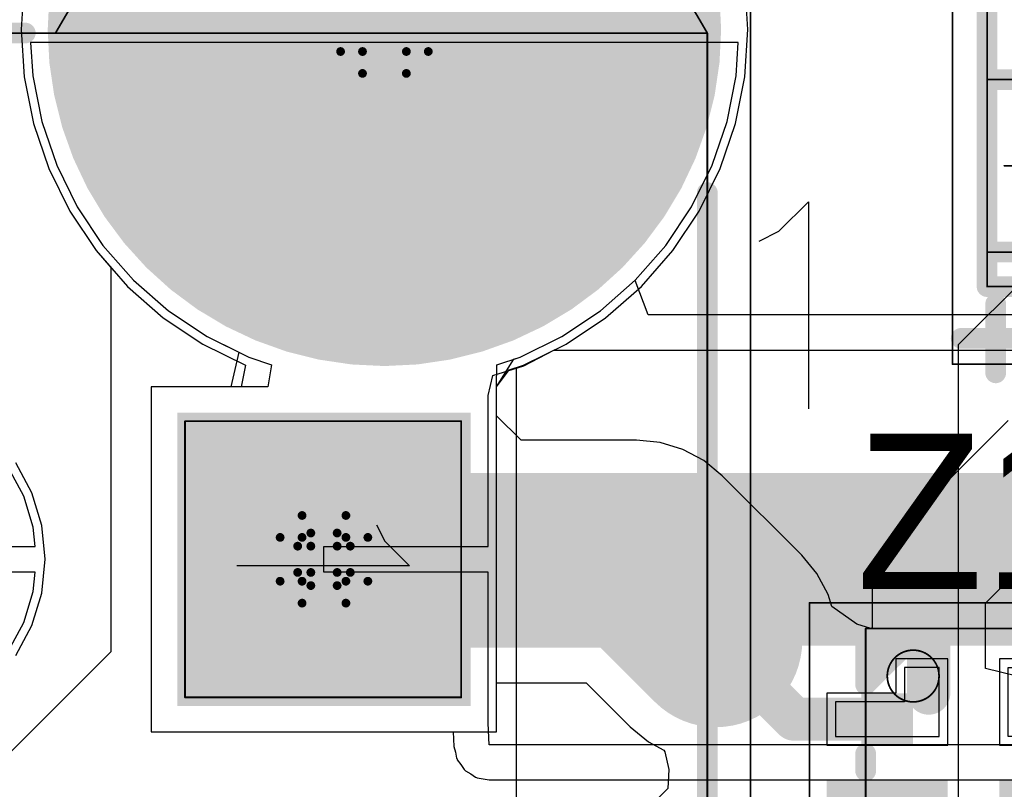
# Model space of a CAD drawing. Header units: millimetres. Extents: x 138 to 555, y 26 to 334.
# Tile 142 of 256: x 174.69 to 180.39, y 163.52 to 167.98. Entities that reach past the tile are written whole.
import ezdxf

# ---------------------------------------------------------------- set-up
doc = ezdxf.new("R2010")
doc.units = ezdxf.units.MM
for name, color, linetype in [('BottomLayer', 5, 'Continuous'), ('BottomSolder', 6, 'Continuous'), ('DrillDrawing', 1, 'Continuous'), ('Mechanical20', 56, 'Continuous'), ('Mechanical27', 56, 'Continuous'), ('MidLayer1', 16, 'Continuous'), ('MidLayer2', 76, 'Continuous'), ('MidLayer3', 90, 'Continuous'), ('MidLayer4', 156, 'Continuous'), ('MultiLayer', 9, 'Continuous'), ('PadHoleLayer', 156, 'Continuous'), ('TopLayer', 1, 'Continuous'), ('TopOverlay', 2, 'Continuous'), ('TopPaste', 8, 'Continuous'), ('TopSolder', 216, 'Continuous')]:
    doc.layers.add(name, color=color, linetype=linetype)

# ---------------------------------------------------------------- blocks, each defined once
blk = doc.blocks.new('ESD_UQFN_8L_2P5X1P2_P050_526')
at = {"layer": 'Mechanical20', "const_width": 0.01}
for points in [[(-1.425, -0.95), (-1.425, 0.95)], [(1.425, 0.95), (-1.425, 0.95)], [(1.425, -0.95), (1.425, 0.95)], [(1.425, -0.95), (-1.425, -0.95)]]:
    blk.add_lwpolyline(points, dxfattribs=at)
at = {"layer": 'Mechanical20', "const_width": 0.005}
for points in [[(-1.4275, 0.95, 1), (-1.4225, 0.95, 1)], [(-1.4275, 0.95, 1), (-1.4225, 0.95, 1)], [(1.4225, 0.95, 1), (1.4275, 0.95, 1)], [(1.4225, 0.95, 1), (1.4275, 0.95, 1)], [(-1.4275, -0.95, 1), (-1.4225, -0.95, 1)], [(-1.4275, -0.95, 1), (-1.4225, -0.95, 1)], [(1.4225, -0.95, 1), (1.4275, -0.95, 1)], [(1.4225, -0.95, 1), (1.4275, -0.95, 1)]]:
    blk.add_lwpolyline(points, format="xyb", close=True, dxfattribs=at)
at = {"layer": 'Mechanical27', "const_width": 0.01}
for points in [[(-1.275, -0.625), (-1.275, 0.625)], [(1.275, 0.625), (-1.275, 0.625)], [(1.275, -0.625), (1.275, 0.625)], [(1.275, -0.625), (-1.275, -0.625)]]:
    blk.add_lwpolyline(points, dxfattribs=at)
at = {"layer": 'Mechanical27'}
for points, const_width in [([(-1.2775, 0.625, 1), (-1.2725, 0.625, 1)], 0.005), ([(-1.2775, 0.625, 1), (-1.2725, 0.625, 1)], 0.005), ([(1.2725, 0.625, 1), (1.2775, 0.625, 1)], 0.005), ([(1.2725, 0.625, 1), (1.2775, 0.625, 1)], 0.005), ([(-0.85, -0.35, 1), (-1.15, -0.35, 1)], 0.01), ([(-1.1525, -0.35, 1), (-1.1475, -0.35, 1)], 0.005), ([(-0.8525, -0.35, 1), (-0.8475, -0.35, 1)], 0.005), ([(-1.2775, -0.625, 1), (-1.2725, -0.625, 1)], 0.005), ([(-1.2775, -0.625, 1), (-1.2725, -0.625, 1)], 0.005), ([(1.2725, -0.625, 1), (1.2775, -0.625, 1)], 0.005), ([(1.2725, -0.625, 1), (1.2775, -0.625, 1)], 0.005)]:
    blk.add_lwpolyline(points, format="xyb", close=True, dxfattribs=dict(at, const_width=const_width))
at = {"layer": 'TopLayer'}
for p, q in [((-0.85, 0.4), (-0.85, 0.8)), ((-0.85, 0.8), (-0.65, 0.8)), ((-0.65, 0.8), (-0.65, 0.8)), ((-0.65, 0.8), (-0.65, 0.2)), ((0.85, 0.8), (0.65, 0.8)), ((0.65, 0.8), (0.65, 0.2)), ((0.85, 0.4), (0.85, 0.8)), ((-1.05, 0.2), (-1.05, 0.4)), ((-1.05, 0.4), (-0.85, 0.4)), ((1.05, 0.4), (0.85, 0.4)), ((1.05, 0.2), (1.05, 0.4)), ((-0.65, 0.2), (-1.05, 0.2)), ((0.65, 0.2), (0.65, 0.2)), ((0.65, 0.2), (1.05, 0.2)), ((-0.65, -0.2), (-1.05, -0.2)), ((-1.05, -0.2), (-1.05, -0.4)), ((-0.65, -0.8), (-0.65, -0.2)), ((0.65, -0.2), (0.65, -0.2)), ((0.65, -0.2), (1.05, -0.2)), ((0.65, -0.8), (0.65, -0.2)), ((1.05, -0.2), (1.05, -0.4)), ((-1.05, -0.4), (-0.85, -0.4)), ((-0.85, -0.4), (-0.85, -0.8)), ((1.05, -0.4), (0.85, -0.4)), ((0.85, -0.4), (0.85, -0.8)), ((-0.85, -0.8), (-0.65, -0.8)), ((-0.65, -0.8), (-0.65, -0.8)), ((0.85, -0.8), (0.65, -0.8))]:
    blk.add_line(p, q, dxfattribs=at)
for points in [[(-0.15, 0.2), (-0.15, 0.8), (-0.35, 0.2), (-0.35, 0.8)], [(0.35, 0.2), (0.35, 0.8), (0.15, 0.2), (0.15, 0.8)], [(-0.85, 0.4), (-0.65, 0.4), (-0.85, 0.6), (-0.65, 0.6)], [(0.65, 0.4), (0.85, 0.4), (0.65, 0.6), (0.85, 0.6)], [(-0.15, -0.8), (-0.15, -0.2), (-0.35, -0.8), (-0.35, -0.2)], [(0.35, -0.8), (0.35, -0.2), (0.15, -0.8), (0.15, -0.2)], [(-0.85, -0.6), (-0.65, -0.6), (-0.85, -0.4), (-0.65, -0.4)], [(0.65, -0.6), (0.85, -0.6), (0.65, -0.4), (0.85, -0.4)]]:
    blk.add_solid(points, dxfattribs=at)
at = {"layer": 'TopOverlay', "const_width": 0.12}
for points in [[(-1.275, -0.625), (-1.275, 0.625)], [(-0.95, 0.625), (-1.275, 0.625)], [(-0.45, 0.625), (-0.55, 0.625)], [(0.05, 0.625), (-0.05, 0.625)], [(0.55, 0.625), (0.45, 0.625)], [(1.275, 0.625), (0.95, 0.625)], [(1.275, -0.625), (1.275, 0.625)], [(-0.95, -0.625), (-1.275, -0.3)], [(-1, -0.625), (-1.275, -0.35)], [(-1.025, -0.625), (-1.275, -0.375)], [(-1.125, -0.625), (-1.275, -0.475)], [(-0.95, -0.625), (-1.275, -0.625)], [(-0.45, -0.625), (-0.55, -0.625)], [(0.05, -0.625), (-0.05, -0.625)], [(0.55, -0.625), (0.45, -0.625)], [(1.275, -0.625), (0.95, -0.625)]]:
    blk.add_lwpolyline(points, dxfattribs=at)
at = {"layer": 'TopOverlay', "const_width": 0.06}
for points in [[(-1.305, 0.625, 1), (-1.245, 0.625, 1)], [(-1.305, 0.625, 1), (-1.245, 0.625, 1)], [(-0.98, 0.625, 1), (-0.92, 0.625, 1)], [(-0.58, 0.625, 1), (-0.52, 0.625, 1)], [(-0.48, 0.625, 1), (-0.42, 0.625, 1)], [(-0.08, 0.625, 1), (-0.02, 0.625, 1)], [(0.02, 0.625, 1), (0.08, 0.625, 1)], [(0.42, 0.625, 1), (0.48, 0.625, 1)], [(0.52, 0.625, 1), (0.58, 0.625, 1)], [(0.92, 0.625, 1), (0.98, 0.625, 1)], [(1.245, 0.625, 1), (1.305, 0.625, 1)], [(1.245, 0.625, 1), (1.305, 0.625, 1)], [(-1.305, -0.3, 1), (-1.245, -0.3, 1)], [(-1.305, -0.35, 1), (-1.245, -0.35, 1)], [(-1.305, -0.375, 1), (-1.245, -0.375, 1)], [(-1.305, -0.475, 1), (-1.245, -0.475, 1)], [(-1.305, -0.625, 1), (-1.245, -0.625, 1)], [(-1.305, -0.625, 1), (-1.245, -0.625, 1)], [(-1.155, -0.625, 1), (-1.095, -0.625, 1)], [(-1.055, -0.625, 1), (-0.995, -0.625, 1)], [(-1.03, -0.625, 1), (-0.97, -0.625, 1)], [(-0.98, -0.625, 1), (-0.92, -0.625, 1)], [(-0.98, -0.625, 1), (-0.92, -0.625, 1)], [(-0.58, -0.625, 1), (-0.52, -0.625, 1)], [(-0.48, -0.625, 1), (-0.42, -0.625, 1)], [(-0.08, -0.625, 1), (-0.02, -0.625, 1)], [(0.02, -0.625, 1), (0.08, -0.625, 1)], [(0.42, -0.625, 1), (0.48, -0.625, 1)], [(0.52, -0.625, 1), (0.58, -0.625, 1)], [(0.92, -0.625, 1), (0.98, -0.625, 1)], [(1.245, -0.625, 1), (1.305, -0.625, 1)], [(1.245, -0.625, 1), (1.305, -0.625, 1)]]:
    blk.add_lwpolyline(points, format="xyb", close=True, dxfattribs=at)
at = {"layer": 'TopPaste'}
for p, q in [((-0.85, 0.4), (-0.85, 0.8)), ((-0.85, 0.8), (-0.65, 0.8)), ((-0.65, 0.8), (-0.65, 0.8)), ((-0.65, 0.8), (-0.65, 0.2)), ((0.65, 0.8), (0.65, 0.8)), ((0.65, 0.8), (0.65, 0.2)), ((0.85, 0.8), (0.65, 0.8)), ((0.85, 0.4), (0.85, 0.8)), ((-1.05, 0.2), (-1.05, 0.4)), ((-1.05, 0.4), (-0.85, 0.4)), ((1.05, 0.4), (0.85, 0.4)), ((1.05, 0.2), (1.05, 0.4)), ((-0.65, 0.2), (-1.05, 0.2)), ((0.65, 0.2), (1.05, 0.2)), ((-0.65, -0.2), (-1.05, -0.2)), ((-1.05, -0.2), (-1.05, -0.4)), ((-0.65, -0.8), (-0.65, -0.2)), ((0.65, -0.2), (0.65, -0.2)), ((0.65, -0.2), (0.65, -0.8)), ((1.05, -0.2), (0.65, -0.2)), ((1.05, -0.4), (1.05, -0.2)), ((-1.05, -0.4), (-0.85, -0.4)), ((-0.85, -0.4), (-0.85, -0.8)), ((0.85, -0.8), (0.85, -0.4)), ((0.85, -0.4), (1.05, -0.4)), ((-0.85, -0.8), (-0.65, -0.8)), ((-0.65, -0.8), (-0.65, -0.8)), ((0.65, -0.8), (0.85, -0.8))]:
    blk.add_line(p, q, dxfattribs=at)
for points in [[(-0.15, 0.2), (-0.15, 0.8), (-0.35, 0.2), (-0.35, 0.8)], [(0.35, 0.2), (0.35, 0.8), (0.15, 0.2), (0.15, 0.8)], [(-0.85, 0.4), (-0.65, 0.4), (-0.85, 0.6), (-0.65, 0.6)], [(0.65, 0.4), (0.85, 0.4), (0.65, 0.6), (0.85, 0.6)], [(-0.15, -0.8), (-0.15, -0.2), (-0.35, -0.8), (-0.35, -0.2)], [(0.35, -0.8), (0.35, -0.2), (0.15, -0.8), (0.15, -0.2)], [(-0.85, -0.6), (-0.65, -0.6), (-0.85, -0.4), (-0.65, -0.4)], [(0.65, -0.6), (0.85, -0.6), (0.65, -0.4), (0.85, -0.4)]]:
    blk.add_solid(points, dxfattribs=at)
at = {"layer": 'TopSolder'}
for p, q in [((-0.9, 0.85), (-0.9, 0.85)), ((-0.9, 0.85), (-0.9, 0.45)), ((-0.6, 0.85), (-0.9, 0.85)), ((-0.6, 0.15), (-0.6, 0.85)), ((0.6, 0.85), (0.6, 0.85)), ((0.6, 0.85), (0.6, 0.15)), ((0.9, 0.85), (0.6, 0.85)), ((0.9, 0.45), (0.9, 0.85)), ((-0.9, 0.45), (-1.1, 0.45)), ((-1.1, 0.45), (-1.1, 0.15)), ((1.1, 0.45), (0.9, 0.45)), ((1.1, 0.15), (1.1, 0.45)), ((-1.1, 0.15), (-0.6, 0.15)), ((0.6, 0.15), (1.1, 0.15)), ((-1.1, -0.15), (-1.1, -0.15)), ((-1.1, -0.15), (-1.1, -0.45)), ((-0.6, -0.15), (-1.1, -0.15)), ((-0.6, -0.85), (-0.6, -0.15)), ((0.6, -0.15), (0.6, -0.15)), ((0.6, -0.15), (0.6, -0.85)), ((1.1, -0.15), (0.6, -0.15)), ((1.1, -0.45), (1.1, -0.15)), ((-1.1, -0.45), (-0.9, -0.45)), ((-0.9, -0.45), (-0.9, -0.85)), ((0.9, -0.85), (0.9, -0.45)), ((0.9, -0.45), (1.1, -0.45)), ((-0.9, -0.85), (-0.6, -0.85)), ((0.6, -0.85), (0.9, -0.85))]:
    blk.add_line(p, q, dxfattribs=at)
for points in [[(-0.1, 0.15), (-0.1, 0.85), (-0.4, 0.15), (-0.4, 0.85)], [(0.4, 0.15), (0.4, 0.85), (0.1, 0.15), (0.1, 0.85)], [(-0.9, 0.35), (-0.6, 0.35), (-0.9, 0.65), (-0.6, 0.65)], [(0.6, 0.35), (0.9, 0.35), (0.6, 0.65), (0.9, 0.65)], [(-0.1, -0.85), (-0.1, -0.15), (-0.4, -0.85), (-0.4, -0.15)], [(0.4, -0.85), (0.4, -0.15), (0.1, -0.85), (0.1, -0.15)], [(-0.9, -0.65), (-0.6, -0.65), (-0.9, -0.35), (-0.6, -0.35)], [(0.6, -0.65), (0.9, -0.65), (0.6, -0.35), (0.9, -0.35)]]:
    blk.add_solid(points, dxfattribs=at)
blk = doc.blocks.new('CPOL_TAJ_C_2312_H2P6_530')
at = {"layer": 'Mechanical20', "const_width": 0.01}
for points in [[(-3.55, 1.9), (3.55, 1.9)], [(-3.55, 1.9), (-3.55, -1.9)], [(3.55, 1.9), (3.55, -1.9)], [(-3.55, -1.9), (3.55, -1.9)]]:
    blk.add_lwpolyline(points, dxfattribs=at)
at = {"layer": 'Mechanical20', "const_width": 0.005}
for points in [[(-3.5525, 1.9, 1), (-3.5475, 1.9, 1)], [(-3.5525, 1.9, 1), (-3.5475, 1.9, 1)], [(3.5475, 1.9, 1), (3.5525, 1.9, 1)], [(3.5475, 1.9, 1), (3.5525, 1.9, 1)], [(-3.5525, -1.9, 1), (-3.5475, -1.9, 1)], [(-3.5525, -1.9, 1), (-3.5475, -1.9, 1)], [(3.5475, -1.9, 1), (3.5525, -1.9, 1)], [(3.5475, -1.9, 1), (3.5525, -1.9, 1)]]:
    blk.add_lwpolyline(points, format="xyb", close=True, dxfattribs=at)
at = {"layer": 'Mechanical27', "const_width": 0.01}
for points in [[(-3.1, 1.7), (3.1, 1.7)], [(-3.1, 1.7), (-3.1, -1.7)], [(-2.9, 1.7), (-2.9, -1.7)], [(-1.9, 1.7), (-1.9, -1.7)], [(3.1, 1.7), (3.1, -1.7)], [(-2.4, 1.6), (-2.4, 1)], [(-2.7, 1.3), (-2.1, 1.3)], [(-2.4, 0.3), (-2.4, -0.3)], [(-2.7, 0), (-2.1, 0)], [(-2.4, -1), (-2.4, -1.6)], [(-2.7, -1.3), (-2.1, -1.3)], [(-3.1, -1.7), (3.1, -1.7)]]:
    blk.add_lwpolyline(points, dxfattribs=at)
at = {"layer": 'Mechanical27', "const_width": 0.005}
for points in [[(-3.1025, 1.7, 1), (-3.0975, 1.7, 1)], [(-3.1025, 1.7, 1), (-3.0975, 1.7, 1)], [(-2.9025, 1.7, 1), (-2.8975, 1.7, 1)], [(-1.9025, 1.7, 1), (-1.8975, 1.7, 1)], [(3.0975, 1.7, 1), (3.1025, 1.7, 1)], [(3.0975, 1.7, 1), (3.1025, 1.7, 1)], [(-2.4025, 1.6, 1), (-2.3975, 1.6, 1)], [(-2.7025, 1.3, 1), (-2.6975, 1.3, 1)], [(-2.1025, 1.3, 1), (-2.0975, 1.3, 1)], [(-2.4025, 1, 1), (-2.3975, 1, 1)], [(-2.4025, 0.3, 1), (-2.3975, 0.3, 1)], [(-2.7025, 0, 1), (-2.6975, 0, 1)], [(-2.1025, 0, 1), (-2.0975, 0, 1)], [(-2.4025, -0.3, 1), (-2.3975, -0.3, 1)], [(-2.4025, -1, 1), (-2.3975, -1, 1)], [(-2.7025, -1.3, 1), (-2.6975, -1.3, 1)], [(-2.1025, -1.3, 1), (-2.0975, -1.3, 1)], [(-2.4025, -1.6, 1), (-2.3975, -1.6, 1)], [(-3.1025, -1.7, 1), (-3.0975, -1.7, 1)], [(-3.1025, -1.7, 1), (-3.0975, -1.7, 1)], [(-2.9025, -1.7, 1), (-2.8975, -1.7, 1)], [(-1.9025, -1.7, 1), (-1.8975, -1.7, 1)], [(3.0975, -1.7, 1), (3.1025, -1.7, 1)], [(3.0975, -1.7, 1), (3.1025, -1.7, 1)]]:
    blk.add_lwpolyline(points, format="xyb", close=True, dxfattribs=at)
at = {"layer": 'TopLayer'}
for points in [[(-3.4, -1.3), (-1.2, -1.3), (-3.4, 1.3), (-1.2, 1.3)], [(1.2, -1.3), (3.4, -1.3), (1.2, 1.3), (3.4, 1.3)]]:
    blk.add_solid(points, dxfattribs=at)
at = {"layer": 'TopOverlay', "const_width": 0.12}
for points in [[(-3.4, 1.85), (-3.4, 1.45)], [(-3.1, 1.7), (-3.1, 1.45)], [(-3.1, 1.7), (3.1, 1.7)], [(-2.9, 1.7), (-2.9, 1.45)], [(-1.9, 1.7), (-1.9, 1.45)], [(3.1, 1.7), (3.1, 1.45)], [(-3.6, 1.65), (-3.2, 1.65)], [(-3.4, -1.45), (-3.4, -1.85)], [(-3.1, -1.45), (-3.1, -1.7)], [(-2.9, -1.45), (-2.9, -1.7)], [(-1.9, -1.45), (-1.9, -1.7)], [(3.1, -1.45), (3.1, -1.7)], [(-3.6, -1.65), (-3.2, -1.65)], [(-3.1, -1.7), (3.1, -1.7)]]:
    blk.add_lwpolyline(points, dxfattribs=at)
at = {"layer": 'TopOverlay', "const_width": 0.06}
for points in [[(-3.43, 1.85, 1), (-3.37, 1.85, 1)], [(-3.13, 1.7, 1), (-3.07, 1.7, 1)], [(-3.13, 1.7, 1), (-3.07, 1.7, 1)], [(-2.93, 1.7, 1), (-2.87, 1.7, 1)], [(-1.93, 1.7, 1), (-1.87, 1.7, 1)], [(3.07, 1.7, 1), (3.13, 1.7, 1)], [(3.07, 1.7, 1), (3.13, 1.7, 1)], [(-3.63, 1.65, 1), (-3.57, 1.65, 1)], [(-3.23, 1.65, 1), (-3.17, 1.65, 1)], [(-3.43, 1.45, 1), (-3.37, 1.45, 1)], [(-3.13, 1.45, 1), (-3.07, 1.45, 1)], [(-2.93, 1.45, 1), (-2.87, 1.45, 1)], [(-1.93, 1.45, 1), (-1.87, 1.45, 1)], [(3.07, 1.45, 1), (3.13, 1.45, 1)], [(-3.43, -1.45, 1), (-3.37, -1.45, 1)], [(-3.13, -1.45, 1), (-3.07, -1.45, 1)], [(-2.93, -1.45, 1), (-2.87, -1.45, 1)], [(-1.93, -1.45, 1), (-1.87, -1.45, 1)], [(3.07, -1.45, 1), (3.13, -1.45, 1)], [(-3.63, -1.65, 1), (-3.57, -1.65, 1)], [(-3.23, -1.65, 1), (-3.17, -1.65, 1)], [(-3.13, -1.7, 1), (-3.07, -1.7, 1)], [(-3.13, -1.7, 1), (-3.07, -1.7, 1)], [(-2.93, -1.7, 1), (-2.87, -1.7, 1)], [(-1.93, -1.7, 1), (-1.87, -1.7, 1)], [(3.07, -1.7, 1), (3.13, -1.7, 1)], [(3.07, -1.7, 1), (3.13, -1.7, 1)], [(-3.43, -1.85, 1), (-3.37, -1.85, 1)]]:
    blk.add_lwpolyline(points, format="xyb", close=True, dxfattribs=at)
at = {"layer": 'TopPaste'}
for points in [[(-3.4, -1.3), (-1.2, -1.3), (-3.4, 1.3), (-1.2, 1.3)], [(1.2, -1.3), (3.4, -1.3), (1.2, 1.3), (3.4, 1.3)]]:
    blk.add_solid(points, dxfattribs=at)
at = {"layer": 'TopSolder'}
for points in [[(-3.45, -1.35), (-1.15, -1.35), (-3.45, 1.35), (-1.15, 1.35)], [(1.15, -1.35), (3.45, -1.35), (1.15, 1.35), (3.45, 1.35)]]:
    blk.add_solid(points, dxfattribs=at)
blk = doc.blocks.new('CON_DUAL_USB_TYPE_A_CONEXCON_5600_3081_804')
at = {"layer": 'BottomLayer', "const_width": 1.9}
blk.add_lwpolyline([(-7.52, 15.98, 1), (-5.62, 15.98, 1)], format="xyb", close=True, dxfattribs=at)
at = {"layer": 'BottomLayer'}
blk.add_solid([(-4.3, 14.83), (-2.7, 14.83), (-4.3, 16.43), (-2.7, 16.43)], dxfattribs=at)
at = {"layer": 'BottomSolder', "const_width": 1.95}
blk.add_lwpolyline([(-7.545, 15.98, 1), (-5.595, 15.98, 1)], format="xyb", close=True, dxfattribs=at)
at = {"layer": 'BottomSolder'}
blk.add_solid([(-4.35, 14.78), (-2.65, 14.78), (-4.35, 16.48), (-2.65, 16.48)], dxfattribs=at)
at = {"layer": 'Mechanical20', "const_width": 0.01}
blk.add_lwpolyline([(8.675, 18.1), (-8.675, 18.1)], dxfattribs=at)
at = {"layer": 'Mechanical27'}
for p, q in [((-3.6048, 15.982), (-3.462, 16.1248)), ((-3.462, 16.1248), (-3.462, 15.125)), ((-3.7, 15.9343), (-3.6048, 15.982))]:
    blk.add_line(p, q, dxfattribs=at)
at = {"layer": 'Mechanical27', "const_width": 0.01}
for points in [[(-8.475, 16.725), (-6.55, 17.85)], [(6.55, 17.85), (-6.55, 17.85)], [(-6.55, 0.4), (-6.55, 17.85)], [(-2.7, 16.425), (-4.3, 16.425)], [(-4.3, 14.825), (-4.3, 16.425)], [(-2.7, 14.825), (-2.7, 16.425)], [(-6.55, 14.075), (-8.475, 15.2)], [(-2.7, 14.825), (-4.3, 14.825)]]:
    blk.add_lwpolyline(points, dxfattribs=at)
at = {"layer": 'Mechanical27', "const_width": 0.005}
for points in [[(-6.5525, 17.85, 1), (-6.5475, 17.85, 1)], [(-6.5525, 17.85, 1), (-6.5475, 17.85, 1)], [(-6.5525, 17.85, 1), (-6.5475, 17.85, 1)], [(-4.3025, 16.425, 1), (-4.2975, 16.425, 1)], [(-4.3025, 16.425, 1), (-4.2975, 16.425, 1)], [(-2.7025, 16.425, 1), (-2.6975, 16.425, 1)], [(-2.7025, 16.425, 1), (-2.6975, 16.425, 1)], [(-4.3025, 14.825, 1), (-4.2975, 14.825, 1)], [(-4.3025, 14.825, 1), (-4.2975, 14.825, 1)], [(-2.7025, 14.825, 1), (-2.6975, 14.825, 1)], [(-2.7025, 14.825, 1), (-2.6975, 14.825, 1)], [(-6.5525, 14.075, 1), (-6.5475, 14.075, 1)]]:
    blk.add_lwpolyline(points, format="xyb", close=True, dxfattribs=at)
at = {"layer": 'MidLayer1', "const_width": 1.9}
blk.add_lwpolyline([(-7.52, 15.98, 1), (-5.62, 15.98, 1)], format="xyb", close=True, dxfattribs=at)
at = {"layer": 'MidLayer1'}
blk.add_solid([(-4.3, 14.83), (-2.7, 14.83), (-4.3, 16.43), (-2.7, 16.43)], dxfattribs=at)
at = {"layer": 'MidLayer2', "const_width": 1.9}
blk.add_lwpolyline([(-7.52, 15.98, 1), (-5.62, 15.98, 1)], format="xyb", close=True, dxfattribs=at)
at = {"layer": 'MidLayer2'}
blk.add_solid([(-4.3, 14.83), (-2.7, 14.83), (-4.3, 16.43), (-2.7, 16.43)], dxfattribs=at)
at = {"layer": 'MidLayer3', "const_width": 1.9}
blk.add_lwpolyline([(-7.52, 15.98, 1), (-5.62, 15.98, 1)], format="xyb", close=True, dxfattribs=at)
at = {"layer": 'MidLayer3'}
blk.add_solid([(-4.3, 14.83), (-2.7, 14.83), (-4.3, 16.43), (-2.7, 16.43)], dxfattribs=at)
at = {"layer": 'MidLayer4', "const_width": 1.9}
blk.add_lwpolyline([(-7.52, 15.98, 1), (-5.62, 15.98, 1)], format="xyb", close=True, dxfattribs=at)
at = {"layer": 'MidLayer4'}
blk.add_solid([(-4.3, 14.83), (-2.7, 14.83), (-4.3, 16.43), (-2.7, 16.43)], dxfattribs=at)
at = {"layer": 'MultiLayer', "const_width": 1.9}
blk.add_lwpolyline([(-7.52, 15.98, 1), (-5.62, 15.98, 1)], format="xyb", close=True, dxfattribs=at)
at = {"layer": 'MultiLayer'}
blk.add_solid([(-4.3, 14.83), (-2.7, 14.83), (-4.3, 16.43), (-2.7, 16.43)], dxfattribs=at)
at = {"layer": 'PadHoleLayer'}
for points, const_width in [([(-7.1525, 15.98, 1), (-5.9875, 15.98, 1)], 1.165), ([(-3.73, 15.63, 1), (-3.27, 15.63, 1)], 0.46)]:
    blk.add_lwpolyline(points, format="xyb", close=True, dxfattribs=dict(at, const_width=const_width))
at = {"layer": 'TopLayer', "const_width": 1.9}
blk.add_lwpolyline([(-7.52, 15.98, 1), (-5.62, 15.98, 1)], format="xyb", close=True, dxfattribs=at)
at = {"layer": 'TopLayer'}
blk.add_solid([(-4.3, 14.83), (-2.7, 14.83), (-4.3, 16.43), (-2.7, 16.43)], dxfattribs=at)
at = {"layer": 'TopOverlay'}
for p, q in [((-5.4009, 18.2642), (-5.5723, 18.4356)), ((-5.5723, 18.4356), (-4.3726, 18.4356)), ((-5.3438, 18.15), (-5.4009, 18.2642))]:
    blk.add_line(p, q, dxfattribs=at)
at = {"layer": 'TopOverlay', "const_width": 0.12}
for points in [[(5.625, 17.85), (-5.625, 17.85)], [(-6.55, 12.375), (-6.55, 13.9)]]:
    blk.add_lwpolyline(points, dxfattribs=at)
at = {"layer": 'TopOverlay', "const_width": 0.06}
for points in [[(-5.655, 17.85, 1), (-5.595, 17.85, 1)], [(-6.58, 13.9, 1), (-6.52, 13.9, 1)]]:
    blk.add_lwpolyline(points, format="xyb", close=True, dxfattribs=at)
at = {"layer": 'TopSolder', "const_width": 1.95}
blk.add_lwpolyline([(-7.545, 15.98, 1), (-5.595, 15.98, 1)], format="xyb", close=True, dxfattribs=at)
at = {"layer": 'TopSolder'}
blk.add_solid([(-4.35, 14.78), (-2.65, 14.78), (-4.35, 16.48), (-2.65, 16.48)], dxfattribs=at)

msp = doc.modelspace()

# ---------------------------------------------------------------- linework, layer by layer
at = {"layer": 'BottomLayer'}
for p, q in [((176.8005, 167.8524), (174.751, 167.8524)), ((174.751, 167.8524), (174.7636, 167.6592)), ((178.8499, 167.8524), (176.8005, 167.8524)), ((178.8373, 167.6592), (178.8499, 167.8524)), ((174.7636, 167.6592), (174.8161, 167.3957)), ((178.7849, 167.3957), (178.8373, 167.6592)), ((174.8161, 167.3957), (174.9024, 167.1412)), ((178.6985, 167.1412), (178.7849, 167.3957)), ((174.9024, 167.1412), (175.0213, 166.9002)), ((178.5796, 166.9002), (178.6985, 167.1412)), ((175.0213, 166.9002), (175.1706, 166.6768)), ((178.4303, 166.6768), (178.5796, 166.9002)), ((175.1706, 166.6768), (175.3478, 166.4747)), ((178.2531, 166.4747), (178.4303, 166.6768)), ((175.3478, 166.4747), (175.5498, 166.2975)), ((178.2525, 166.4742), (178.2531, 166.4747)), ((178.3278, 166.2742), (178.2525, 166.4742)), ((175.5498, 166.2975), (175.7733, 166.1482)), ((180.4994, 166.2742), (178.3278, 166.2742)), ((175.7733, 166.1482), (175.9575, 166.0574)), ((175.9575, 166.0574), (175.9108, 165.8574)), ((177.608, 165.9779), (177.7809, 166.0703)), ((177.7809, 166.0703), (180.5839, 166.0703)), ((177.4276, 165.9231), (177.608, 165.9779)), ((177.4005, 165.8074), (177.4276, 165.9231)), ((175.9108, 165.8574), (175.4505, 165.8574)), ((175.4505, 165.8574), (175.4505, 163.8574)), ((177.4005, 164.9324), (177.4005, 165.8074)), ((177.4005, 165.8074), (177.4005, 165.8074)), ((177.4005, 165.8074), (177.4005, 165.8074)), ((177.4005, 165.8074), (177.4005, 165.8074)), ((174.7588, 165.2419), (174.6659, 165.4156)), ((174.816, 165.0534), (174.7588, 165.2419)), ((174.8353, 164.8574), (174.816, 165.0534)), ((176.4504, 164.7824), (176.4504, 164.9324)), ((176.4504, 164.9324), (177.4005, 164.9324)), ((174.816, 164.6614), (174.8353, 164.8574)), ((177.4005, 164.7824), (176.4504, 164.7824)), ((177.4005, 163.9074), (177.4005, 164.7824)), ((174.7588, 164.4729), (174.816, 164.6614)), ((174.6659, 164.2991), (174.7588, 164.4729)), ((177.4068, 163.783), (177.4005, 163.9074)), ((177.4005, 163.9074), (177.4005, 163.9074)), ((175.4505, 163.8574), (177.1988, 163.8574)), ((177.1988, 163.8574), (177.2032, 163.7726)), ((177.2032, 163.7726), (177.2117, 163.739)), ((181.3056, 163.783), (177.4068, 163.783)), ((177.2117, 163.739), (177.2184, 163.705)), ((177.2184, 163.705), (177.2214, 163.7006)), ((177.2214, 163.7006), (177.2227, 163.6955)), ((177.2227, 163.6955), (177.2434, 163.6677)), ((177.2434, 163.6677), (177.2626, 163.6388)), ((177.2626, 163.6388), (177.267, 163.6359)), ((177.267, 163.6359), (177.2702, 163.6316)), ((177.2702, 163.6316), (177.3, 163.6139)), ((177.3, 163.6139), (177.3288, 163.5946)), ((177.3288, 163.5946), (177.334, 163.5936)), ((177.334, 163.5936), (177.3385, 163.5909)), ((177.3385, 163.5909), (177.3728, 163.5859)), ((177.3728, 163.5859), (177.4068, 163.5791)), ((177.4068, 163.5791), (181.3056, 163.5791))]:
    msp.add_line(p, q, dxfattribs=at)
at = {"layer": 'BottomLayer', "const_width": 1}
for points in [[(180.7398, 164.8574), (181.3277, 165.4454)], [(176.4505, 164.8574), (180.7398, 164.8574)]]:
    msp.add_lwpolyline(points, dxfattribs=at)
at = {"layer": 'BottomLayer', "const_width": 0.5}
for points in [[(176.2005, 164.8574, 1), (176.7005, 164.8574, 1)], [(180.4898, 164.8574, 1), (180.9898, 164.8574, 1)], [(180.4898, 164.8574, 1), (180.9898, 164.8574, 1)]]:
    msp.add_lwpolyline(points, format="xyb", close=True, dxfattribs=at)
at = {"layer": 'DrillDrawing', "const_width": 0.0508}
for points in [[(176.5465, 167.8004), (176.5465, 168.0544)], [(177.0545, 167.8004), (177.0545, 168.0544)], [(176.5465, 167.8004), (176.6735, 167.8004)], [(176.6735, 167.6734), (176.6735, 167.8004)], [(176.9275, 167.8004), (177.0545, 167.8004)], [(176.9275, 167.6734), (176.9275, 167.8004)], [(176.6735, 167.6734), (176.9275, 167.6734)], [(176.3235, 164.9844), (176.3235, 165.1114)], [(176.3235, 165.1114), (176.5775, 165.1114)], [(176.5775, 164.9844), (176.5775, 165.1114)], [(176.3743, 164.9336), (176.3743, 165.0098)], [(176.3743, 165.0098), (176.5267, 165.0098)], [(176.5267, 164.9336), (176.5267, 165.0098)], [(176.1965, 164.7304), (176.1965, 164.9844)], [(176.1965, 164.9844), (176.3235, 164.9844)], [(176.5775, 164.9844), (176.7045, 164.9844)], [(176.7045, 164.7304), (176.7045, 164.9844)], [(176.2981, 164.7812), (176.2981, 164.9336)], [(176.2981, 164.9336), (176.3743, 164.9336)], [(176.5267, 164.9336), (176.6029, 164.9336)], [(176.6029, 164.7812), (176.6029, 164.9336)], [(176.2981, 164.7812), (176.3743, 164.7812)], [(176.3743, 164.705), (176.3743, 164.7812)], [(176.5267, 164.7812), (176.6029, 164.7812)], [(176.5267, 164.705), (176.5267, 164.7812)], [(176.1965, 164.7304), (176.3235, 164.7304)], [(176.3235, 164.6034), (176.3235, 164.7304)], [(176.5775, 164.7304), (176.7045, 164.7304)], [(176.5775, 164.6034), (176.5775, 164.7304)], [(176.3743, 164.705), (176.5267, 164.705)], [(176.3235, 164.6034), (176.5775, 164.6034)]]:
    msp.add_lwpolyline(points, dxfattribs=at)
at = {"layer": 'DrillDrawing', "const_width": 0.0254}
for points in [[(176.5338, 167.8004, 1), (176.5592, 167.8004, 1)], [(176.5338, 167.8004, 1), (176.5592, 167.8004, 1)], [(176.6608, 167.8004, 1), (176.6862, 167.8004, 1)], [(176.6608, 167.8004, 1), (176.6862, 167.8004, 1)], [(176.9148, 167.8004, 1), (176.9402, 167.8004, 1)], [(176.9148, 167.8004, 1), (176.9402, 167.8004, 1)], [(177.0418, 167.8004, 1), (177.0672, 167.8004, 1)], [(177.0418, 167.8004, 1), (177.0672, 167.8004, 1)], [(176.6608, 167.6734, 1), (176.6862, 167.6734, 1)], [(176.6608, 167.6734, 1), (176.6862, 167.6734, 1)], [(176.9148, 167.6734, 1), (176.9402, 167.6734, 1)], [(176.9148, 167.6734, 1), (176.9402, 167.6734, 1)], [(176.3108, 165.1114, 1), (176.3362, 165.1114, 1)], [(176.3108, 165.1114, 1), (176.3362, 165.1114, 1)], [(176.5648, 165.1114, 1), (176.5902, 165.1114, 1)], [(176.5648, 165.1114, 1), (176.5902, 165.1114, 1)], [(176.3616, 165.0098, 1), (176.387, 165.0098, 1)], [(176.3616, 165.0098, 1), (176.387, 165.0098, 1)], [(176.514, 165.0098, 1), (176.5394, 165.0098, 1)], [(176.514, 165.0098, 1), (176.5394, 165.0098, 1)], [(176.1838, 164.9844, 1), (176.2092, 164.9844, 1)], [(176.1838, 164.9844, 1), (176.2092, 164.9844, 1)], [(176.3108, 164.9844, 1), (176.3362, 164.9844, 1)], [(176.3108, 164.9844, 1), (176.3362, 164.9844, 1)], [(176.5648, 164.9844, 1), (176.5902, 164.9844, 1)], [(176.5648, 164.9844, 1), (176.5902, 164.9844, 1)], [(176.6918, 164.9844, 1), (176.7172, 164.9844, 1)], [(176.6918, 164.9844, 1), (176.7172, 164.9844, 1)], [(176.2854, 164.9336, 1), (176.3108, 164.9336, 1)], [(176.2854, 164.9336, 1), (176.3108, 164.9336, 1)], [(176.3616, 164.9336, 1), (176.387, 164.9336, 1)], [(176.3616, 164.9336, 1), (176.387, 164.9336, 1)], [(176.514, 164.9336, 1), (176.5394, 164.9336, 1)], [(176.514, 164.9336, 1), (176.5394, 164.9336, 1)], [(176.5902, 164.9336, 1), (176.6156, 164.9336, 1)], [(176.5902, 164.9336, 1), (176.6156, 164.9336, 1)], [(176.2854, 164.7812, 1), (176.3108, 164.7812, 1)], [(176.2854, 164.7812, 1), (176.3108, 164.7812, 1)], [(176.3616, 164.7812, 1), (176.387, 164.7812, 1)], [(176.3616, 164.7812, 1), (176.387, 164.7812, 1)], [(176.514, 164.7812, 1), (176.5394, 164.7812, 1)], [(176.514, 164.7812, 1), (176.5394, 164.7812, 1)], [(176.5902, 164.7812, 1), (176.6156, 164.7812, 1)], [(176.5902, 164.7812, 1), (176.6156, 164.7812, 1)], [(176.1838, 164.7304, 1), (176.2092, 164.7304, 1)], [(176.1838, 164.7304, 1), (176.2092, 164.7304, 1)], [(176.3108, 164.7304, 1), (176.3362, 164.7304, 1)], [(176.3108, 164.7304, 1), (176.3362, 164.7304, 1)], [(176.5648, 164.7304, 1), (176.5902, 164.7304, 1)], [(176.5648, 164.7304, 1), (176.5902, 164.7304, 1)], [(176.6918, 164.7304, 1), (176.7172, 164.7304, 1)], [(176.6918, 164.7304, 1), (176.7172, 164.7304, 1)], [(176.3616, 164.705, 1), (176.387, 164.705, 1)], [(176.3616, 164.705, 1), (176.387, 164.705, 1)], [(176.514, 164.705, 1), (176.5394, 164.705, 1)], [(176.514, 164.705, 1), (176.5394, 164.705, 1)], [(176.3108, 164.6034, 1), (176.3362, 164.6034, 1)], [(176.3108, 164.6034, 1), (176.3362, 164.6034, 1)], [(176.5648, 164.6034, 1), (176.5902, 164.6034, 1)], [(176.5648, 164.6034, 1), (176.5902, 164.6034, 1)]]:
    msp.add_lwpolyline(points, format="xyb", close=True, dxfattribs=at)
at = {"layer": 'MidLayer1'}
for p, q in [((174.714, 168.2021), (174.696, 167.9274)), ((178.905, 167.9274), (178.887, 168.2021)), ((174.696, 167.9274), (174.714, 167.6527)), ((178.887, 167.6527), (178.905, 167.9274)), ((174.714, 167.6527), (174.7677, 167.3827)), ((178.8333, 167.3827), (178.887, 167.6527)), ((174.7677, 167.3827), (174.8561, 167.122)), ((178.7448, 167.122), (178.8333, 167.3827)), ((181.2395, 167.2165), (180.1238, 166.1008)), ((174.8561, 167.122), (174.9779, 166.8751)), ((178.623, 166.8751), (178.7448, 167.122)), ((174.9779, 166.8751), (175.1308, 166.6462)), ((178.4701, 166.6462), (178.623, 166.8751)), ((175.1308, 166.6462), (175.2159, 166.5493)), ((178.2886, 166.4393), (178.4701, 166.6462)), ((175.2159, 166.5493), (175.2159, 164.3208)), ((178.0816, 166.2578), (178.2886, 166.4393)), ((177.8527, 166.1048), (178.0816, 166.2578)), ((177.6058, 165.9831), (177.8527, 166.1048)), ((180.1238, 166.1008), (180.1238, 162.2576)), ((177.5662, 165.9696), (177.6058, 165.9831)), ((177.5662, 161.4446), (177.5662, 165.9696)), ((174.7124, 165.2227), (174.6242, 165.3877)), ((174.7667, 165.0436), (174.7124, 165.2227)), ((174.7777, 164.9324), (174.7667, 165.0436)), ((173.9054, 164.9324), (174.7777, 164.9324)), ((174.7777, 164.7824), (173.9054, 164.7824)), ((174.7667, 164.6712), (174.7777, 164.7824)), ((174.7124, 164.4921), (174.7667, 164.6712)), ((174.6242, 164.327), (174.7124, 164.4921)), ((175.2159, 164.3208), (174.5997, 163.7046))]:
    msp.add_line(p, q, dxfattribs=at)
at = {"layer": 'MidLayer2'}
for p, q in [((176.8005, 167.8524), (174.751, 167.8524)), ((174.751, 167.8524), (174.7636, 167.6592)), ((178.8499, 167.8524), (176.8005, 167.8524)), ((178.8373, 167.6592), (178.8499, 167.8524)), ((174.7636, 167.6592), (174.8161, 167.3957)), ((178.7849, 167.3957), (178.8373, 167.6592)), ((174.8161, 167.3957), (174.9024, 167.1412)), ((178.6985, 167.1412), (178.7849, 167.3957)), ((174.9024, 167.1412), (175.0213, 166.9002)), ((178.5796, 166.9002), (178.6985, 167.1412)), ((175.0213, 166.9002), (175.1706, 166.6768)), ((178.4303, 166.6768), (178.5796, 166.9002)), ((175.1706, 166.6768), (175.3478, 166.4747)), ((178.2531, 166.4747), (178.4303, 166.6768)), ((175.3478, 166.4747), (175.5498, 166.2975)), ((178.0511, 166.2975), (178.2531, 166.4747)), ((175.5498, 166.2975), (175.7733, 166.1482)), ((177.8277, 166.1482), (178.0511, 166.2975)), ((175.7733, 166.1482), (175.9575, 166.0574)), ((177.5866, 166.0294), (177.8277, 166.1482)), ((175.9575, 166.0574), (175.9108, 165.8574)), ((177.4505, 165.8574), (177.549, 166.0166)), ((177.549, 166.0166), (177.5866, 166.0294)), ((175.9108, 165.8574), (175.4505, 165.8574)), ((175.4505, 165.8574), (175.4505, 163.8574)), ((177.4505, 165.7719), (177.4505, 165.8574)), ((177.4505, 163.8574), (177.4505, 165.7719)), ((174.7588, 165.2419), (174.6659, 165.4156)), ((174.816, 165.0534), (174.7588, 165.2419)), ((174.8353, 164.8574), (174.816, 165.0534)), ((174.816, 164.6614), (174.8353, 164.8574)), ((174.7588, 164.4729), (174.816, 164.6614)), ((174.6659, 164.2991), (174.7588, 164.4729)), ((175.4505, 163.8574), (177.4505, 163.8574))]:
    msp.add_line(p, q, dxfattribs=at)
at = {"layer": 'MidLayer3'}
for p, q in [((176.8005, 167.8524), (174.751, 167.8524)), ((174.751, 167.8524), (174.7636, 167.6592)), ((178.8499, 167.8524), (176.8005, 167.8524)), ((178.8373, 167.6592), (178.8499, 167.8524)), ((174.7636, 167.6592), (174.8161, 167.3957)), ((178.7849, 167.3957), (178.8373, 167.6592)), ((174.8161, 167.3957), (174.9024, 167.1412)), ((178.6985, 167.1412), (178.7849, 167.3957)), ((174.9024, 167.1412), (175.0213, 166.9002)), ((178.5796, 166.9002), (178.6985, 167.1412)), ((175.0213, 166.9002), (175.1706, 166.6768)), ((178.4303, 166.6768), (178.5796, 166.9002)), ((175.1706, 166.6768), (175.3478, 166.4747)), ((178.2531, 166.4747), (178.4303, 166.6768)), ((175.3478, 166.4747), (175.5498, 166.2975)), ((178.0511, 166.2975), (178.2531, 166.4747)), ((175.5498, 166.2975), (175.7733, 166.1482)), ((177.8277, 166.1482), (178.0511, 166.2975)), ((175.7733, 166.1482), (176.0143, 166.0294)), ((177.5866, 166.0294), (177.8277, 166.1482)), ((176.0143, 166.0294), (176.1468, 165.9844)), ((177.4521, 165.9837), (177.5866, 166.0294)), ((176.1468, 165.9844), (176.1258, 165.8574)), ((177.4505, 165.8574), (177.4521, 165.9837)), ((176.1258, 165.8574), (175.4505, 165.8574)), ((175.4505, 165.8574), (175.4505, 163.8574)), ((177.4505, 165.849), (177.4505, 165.8574)), ((177.4505, 163.8574), (177.4505, 165.849)), ((174.7588, 165.2419), (174.6659, 165.4156)), ((174.816, 165.0534), (174.7588, 165.2419)), ((174.8353, 164.8574), (174.816, 165.0534)), ((174.816, 164.6614), (174.8353, 164.8574)), ((174.7588, 164.4729), (174.816, 164.6614)), ((174.6659, 164.2991), (174.7588, 164.4729)), ((175.4505, 163.8574), (177.4505, 163.8574))]:
    msp.add_line(p, q, dxfattribs=at)
at = {"layer": 'MidLayer4'}
for p, q in [((174.714, 168.2021), (174.696, 167.9274)), ((178.905, 167.9274), (178.887, 168.2021)), ((174.696, 167.9274), (174.714, 167.6527)), ((178.887, 167.6527), (178.905, 167.9274)), ((174.714, 167.6527), (174.7677, 167.3827)), ((178.8333, 167.3827), (178.887, 167.6527)), ((174.7677, 167.3827), (174.8561, 167.122)), ((178.7448, 167.122), (178.8333, 167.3827)), ((174.8561, 167.122), (174.9779, 166.8751)), ((178.623, 166.8751), (178.7448, 167.122)), ((174.9779, 166.8751), (175.1308, 166.6462)), ((178.4701, 166.6462), (178.623, 166.8751)), ((175.1308, 166.6462), (175.3123, 166.4393)), ((178.2886, 166.4393), (178.4701, 166.6462)), ((175.3123, 166.4393), (175.5193, 166.2578)), ((178.0816, 166.2578), (178.2886, 166.4393)), ((175.5193, 166.2578), (175.7482, 166.1048)), ((177.8527, 166.1048), (178.0816, 166.2578)), ((175.7482, 166.1048), (175.9951, 165.9831)), ((177.6058, 165.9831), (177.8527, 166.1048)), ((175.9951, 165.9831), (175.9703, 165.8574)), ((177.4505, 165.8574), (177.5222, 165.9547)), ((177.5222, 165.9547), (177.6058, 165.9831)), ((175.9703, 165.8574), (175.4505, 165.8574)), ((175.4505, 165.8574), (175.4505, 163.8574)), ((177.4505, 163.8574), (177.4505, 165.8574)), ((174.7588, 165.2419), (174.6659, 165.4156)), ((174.816, 165.0534), (174.7588, 165.2419)), ((174.8353, 164.8574), (174.816, 165.0534)), ((174.816, 164.6614), (174.8353, 164.8574)), ((174.7588, 164.4729), (174.816, 164.6614)), ((174.6659, 164.2991), (174.7588, 164.4729)), ((175.4505, 163.8574), (177.4505, 163.8574))]:
    msp.add_line(p, q, dxfattribs=at)
at = {"layer": 'TopLayer'}
for p, q in [((176.8005, 167.8524), (174.751, 167.8524)), ((174.751, 167.8524), (174.7636, 167.6592)), ((178.8499, 167.8524), (176.8005, 167.8524)), ((178.8373, 167.6592), (178.8499, 167.8524)), ((174.7636, 167.6592), (174.8161, 167.3957)), ((178.7849, 167.3957), (178.8373, 167.6592)), ((174.8161, 167.3957), (174.9024, 167.1412)), ((178.6985, 167.1412), (178.7849, 167.3957)), ((174.9024, 167.1412), (175.0213, 166.9002)), ((178.5796, 166.9002), (178.6985, 167.1412)), ((175.0213, 166.9002), (175.1706, 166.6768)), ((178.4303, 166.6768), (178.5796, 166.9002)), ((175.1706, 166.6768), (175.3478, 166.4747)), ((178.2531, 166.4747), (178.4303, 166.6768)), ((175.3478, 166.4747), (175.5498, 166.2975)), ((178.0511, 166.2975), (178.2531, 166.4747)), ((175.5498, 166.2975), (175.7733, 166.1482)), ((177.8277, 166.1482), (178.0511, 166.2975)), ((175.7733, 166.1482), (175.9575, 166.0574)), ((177.5866, 166.0294), (177.8277, 166.1482)), ((175.9575, 166.0574), (175.9108, 165.8574)), ((177.4505, 165.8574), (177.549, 166.0166)), ((177.549, 166.0166), (177.5866, 166.0294)), ((175.9108, 165.8574), (175.4505, 165.8574)), ((175.4505, 165.8574), (175.4505, 163.8574)), ((177.4505, 165.6896), (177.4505, 165.8574)), ((177.5919, 165.5481), (177.4505, 165.6896)), ((180.412, 165.6622), (179.721, 164.9712)), ((178.2599, 165.5481), (177.5919, 165.5481)), ((178.3971, 165.5346), (178.2599, 165.5481)), ((178.5291, 165.4946), (178.3971, 165.5346)), ((178.6507, 165.4296), (178.5291, 165.4946)), ((178.7573, 165.3421), (178.6507, 165.4296)), ((174.7588, 165.2419), (174.6659, 165.4156)), ((179.2176, 164.8818), (178.7573, 165.3421)), ((174.816, 165.0534), (174.7588, 165.2419)), ((180.2806, 164.6036), (180.7622, 165.0852)), ((174.8353, 164.8574), (174.816, 165.0534)), ((179.721, 164.9712), (179.6689, 164.9033)), ((174.816, 164.6614), (174.8353, 164.8574)), ((179.3051, 164.7752), (179.2176, 164.8818)), ((179.6689, 164.9033), (179.6361, 164.8242)), ((179.6361, 164.8242), (179.625, 164.7394)), ((179.3701, 164.6536), (179.3051, 164.7752)), ((179.625, 164.7394), (179.625, 164.4601)), ((174.7588, 164.4729), (174.816, 164.6614)), ((179.3911, 164.5843), (179.3701, 164.6536)), ((179.5365, 164.4824), (179.3911, 164.5843)), ((180.2806, 164.2242), (180.2806, 164.6036)), ((174.6659, 164.2991), (174.7588, 164.4729)), ((179.6175, 164.4572), (179.5365, 164.4824)), ((179.625, 164.4601), (179.6175, 164.4572)), ((180.4626, 164.1809), (180.2806, 164.2242)), ((177.4505, 163.8574), (177.4505, 164.1414)), ((177.4505, 164.1414), (177.9686, 164.1414)), ((177.9686, 164.1414), (178.2229, 163.887)), ((178.2229, 163.887), (178.3295, 163.7995)), ((175.4505, 163.8574), (177.4505, 163.8574)), ((178.3295, 163.7995), (178.4194, 163.7515)), ((178.4194, 163.7515), (178.425, 163.7411)), ((178.425, 163.7411), (178.4467, 163.6392)), ((178.4467, 163.6392), (178.4415, 163.5285)), ((178.4377, 163.5255), (178.015, 163.1028)), ((178.4415, 163.5285), (178.4377, 163.5255)), ((178.4377, 163.5255), (178.4377, 163.5255))]:
    msp.add_line(p, q, dxfattribs=at)
for points, const_width in [([(179.9528, 164.7394), (180.6438, 165.4304)], 0.25), ([(176.4616, 164.8447), (178.2599, 164.8447)], 1), ([(178.2599, 164.8447), (178.7203, 164.3844)], 1), ([(179.9528, 164.0818), (179.9528, 164.7394)], 0.25), ([(178.7203, 164.3844), (179.1737, 163.9309)], 0.25), ([(179.1737, 163.9309), (179.7126, 163.9309)], 0.25)]:
    msp.add_lwpolyline(points, dxfattribs=dict(at, const_width=const_width))
for points, const_width in [([(176.2116, 164.8447, 1), (176.7116, 164.8447, 1)], 0.5), ([(178.0099, 164.8447, 1), (178.5099, 164.8447, 1)], 0.5), ([(178.0099, 164.8447, 1), (178.5099, 164.8447, 1)], 0.5), ([(178.4703, 164.3844, 1), (178.9703, 164.3844, 1)], 0.5), ([(179.8903, 164.7394, 1), (180.0153, 164.7394, 1)], 0.125), ([(179.8903, 164.7394, 1), (180.0153, 164.7394, 1)], 0.125), ([(178.6578, 164.3844, 1), (178.7828, 164.3844, 1)], 0.125), ([(179.8903, 164.0818, 1), (180.0153, 164.0818, 1)], 0.125), ([(179.1112, 163.9309, 1), (179.2362, 163.9309, 1)], 0.125), ([(179.1112, 163.9309, 1), (179.2362, 163.9309, 1)], 0.125), ([(179.6501, 163.9309, 1), (179.7751, 163.9309, 1)], 0.125)]:
    msp.add_lwpolyline(points, format="xyb", close=True, dxfattribs=dict(at, const_width=const_width))

# ---------------------------------------------------------------- block references
for name, p, rotation in [('CPOL_TAJ_C_2312_H2P6_530', (181.9907, 169.538), 90), ('CON_DUAL_USB_TYPE_A_CONEXCON_5600_3081_804', (160.8205, 161.3574), 270), ('ESD_UQFN_8L_2P5X1P2_P050_526', (180.2126, 163.1809), 270)]:
    msp.add_blockref(name, p, dxfattribs=dict(rotation=rotation))

# ---------------------------------------------------------------- texts
at = {"layer": 'TopOverlay'}
msp.add_text('Z1', height=0.9, dxfattribs=at).set_placement((179.5331, 164.6851))

doc.saveas('drawing.dxf')
